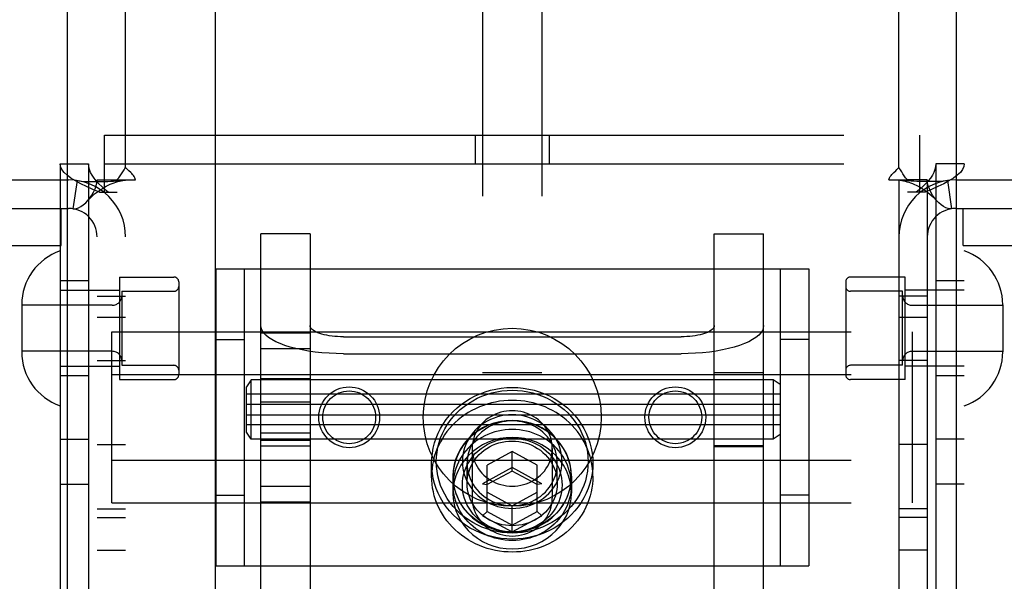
# Model space of a CAD drawing. Header units: inches. Extents: x 0 to 283, y 0 to 183.
# Tile 46 of 114: x 92.47 to 94.54, y 93.63 to 94.81. Entities that reach past the tile are written whole.
import ezdxf

# ---------------------------------------------------------------- set-up
doc = ezdxf.new("R2010")
doc.units = ezdxf.units.IN
doc.header["$LTSCALE"] = 15.583333
doc.header["$MEASUREMENT"] = 0
doc.linetypes.add('HIDDEN', pattern=[0.2, 0.1, -0.1])
for name, color, linetype in [('DEFAULT_2', 8, 'HIDDEN'), ('LEFTHAND_DOOR_ASSEMBLY', 7, 'CONTINUOUS'), ('RIGHTHAND_DOOR_ASSEMBLY', 7, 'CONTINUOUS'), ('SUBPANEL', 7, 'CONTINUOUS')]:
    doc.layers.add(name, color=color, linetype=linetype)

msp = doc.modelspace()

# ---------------------------------------------------------------- linework, layer by layer
at = {"layer": 'DEFAULT_2', "color": 8, "linetype": 'HIDDEN'}
for p, q in [((93.4445, 96.0009), (93.4445, 90.7509)), ((93.5695, 96.0009), (93.5695, 90.7509)), ((92.692, 94.5031), (92.692, 95.3519)), ((94.322, 94.5031), (94.322, 95.3519)), ((92.6475, 94.4509), (92.6475, 94.5709)), ((92.6475, 94.5709), (94.3665, 94.5709)), ((93.429, 94.5709), (93.429, 94.5109)), ((93.585, 94.5709), (93.585, 94.5109)), ((94.3665, 94.4509), (94.3665, 94.5709)), ((92.554, 94.5109), (92.554, 91.4429)), ((92.554, 94.5109), (92.614, 94.5109)), ((92.614, 94.5109), (92.614, 91.4429)), ((92.6475, 94.5109), (94.3665, 94.5109)), ((94.4, 94.5109), (94.4, 91.4429)), ((94.46, 94.5109), (94.4, 94.5109)), ((94.46, 91.4429), (94.46, 94.5109)), ((92.162, 94.4769), (92.572, 94.4769)), ((92.632, 91.4769), (92.632, 94.4769)), ((92.632, 94.4769), (92.6737, 94.4769)), ((92.6737, 94.4769), (92.7129, 94.4769)), ((92.692, 91.4769), (92.692, 94.4769)), ((94.3012, 94.4769), (94.3403, 94.4769)), ((94.322, 94.4769), (94.322, 91.4769)), ((94.382, 94.4769), (94.3403, 94.4769)), ((94.382, 94.4769), (94.382, 91.4769)), ((94.442, 94.4769), (94.852, 94.4769)), ((92.5898, 94.4756), (92.5809, 94.4163)), ((94.4242, 94.4756), (94.4331, 94.4163)), ((92.637, 94.4509), (92.674, 94.4509)), ((94.3771, 94.4509), (94.34, 94.4509)), ((92.162, 94.4169), (92.572, 94.4169)), ((92.5565, 94.3389), (92.5565, 94.4169)), ((94.442, 94.4169), (94.852, 94.4169)), ((94.4575, 94.3389), (94.4575, 94.4169)), ((92.977, 93.5831), (92.977, 94.3633)), ((93.081, 94.3633), (92.977, 94.3633)), ((93.081, 94.3633), (93.081, 93.5831)), ((93.933, 93.5831), (93.933, 94.3633)), ((93.933, 94.3633), (94.037, 94.3633)), ((94.037, 93.5831), (94.037, 94.3633)), ((92.0756, 94.3389), (92.5565, 94.3389)), ((94.4575, 94.3389), (94.9385, 94.3389)), ((92.679, 94.2724), (92.679, 94.0564)), ((92.679, 94.2724), (92.794, 94.2724)), ((92.882, 94.2894), (92.882, 93.6644)), ((92.882, 94.2894), (94.132, 94.2894)), ((92.942, 94.2894), (92.942, 93.6644)), ((94.072, 94.2894), (94.072, 93.6644)), ((94.132, 94.2894), (94.132, 93.6644)), ((94.335, 94.2724), (94.22, 94.2724)), ((94.335, 94.0564), (94.335, 94.2724)), ((92.614, 94.2644), (92.554, 94.2644)), ((92.804, 94.2624), (92.804, 94.0664)), ((94.21, 94.2624), (94.21, 94.0664)), ((94.46, 94.2644), (94.4, 94.2644)), ((92.554, 94.2444), (92.679, 94.2444)), ((92.632, 94.2324), (92.692, 94.2324)), ((92.684, 94.2424), (92.684, 94.0864)), ((92.684, 94.2424), (92.794, 94.2424)), ((94.33, 94.2424), (94.22, 94.2424)), ((94.382, 94.2324), (94.322, 94.2324)), ((94.33, 94.0864), (94.33, 94.2424)), ((94.46, 94.2444), (94.335, 94.2444)), ((92.473, 94.2139), (92.473, 94.1149)), ((92.664, 94.2129), (92.473, 94.2129)), ((94.35, 94.2129), (94.541, 94.2129)), ((94.541, 94.2139), (94.541, 94.1149)), ((92.632, 94.1879), (92.692, 94.1879)), ((94.322, 94.1879), (94.382, 94.1879)), ((92.663, 93.7965), (92.663, 94.1573)), ((92.663, 94.1573), (94.351, 94.1573)), ((92.977, 94.1546), (93.081, 94.1546)), ((93.151, 94.1464), (93.863, 94.1464)), ((93.933, 94.1569), (94.037, 94.1569)), ((94.351, 93.7965), (94.351, 94.1573)), ((92.882, 94.1409), (92.942, 94.1409)), ((94.132, 94.1409), (94.072, 94.1409)), ((92.664, 94.1159), (92.473, 94.1159)), ((92.977, 94.1218), (93.081, 94.1218)), ((93.151, 94.1109), (93.863, 94.1109)), ((94.35, 94.1159), (94.541, 94.1159)), ((92.554, 94.0844), (92.679, 94.0844)), ((92.632, 94.0964), (92.692, 94.0964)), ((92.684, 94.0864), (92.794, 94.0864)), ((94.33, 94.0864), (94.22, 94.0864)), ((94.382, 94.0964), (94.322, 94.0964)), ((94.46, 94.0844), (94.335, 94.0844)), ((92.614, 94.0644), (92.554, 94.0644)), ((92.663, 94.0671), (94.351, 94.0671)), ((93.5695, 94.0709), (93.4445, 94.0709)), ((93.933, 94.0713), (94.037, 94.0713)), ((94.46, 94.0644), (94.4, 94.0644)), ((92.679, 94.0564), (92.794, 94.0564)), ((92.957, 94.0558), (92.947, 94.0408)), ((92.957, 93.9308), (92.957, 94.0558)), ((94.057, 94.0558), (92.957, 94.0558)), ((93.081, 94.0583), (92.977, 94.0583)), ((94.057, 94.0558), (94.057, 93.9308)), ((94.072, 94.0458), (94.057, 94.0558)), ((94.335, 94.0564), (94.22, 94.0564)), ((92.947, 93.9458), (92.947, 94.0408)), ((94.072, 94.0258), (92.947, 94.0258)), ((92.947, 94.0043), (94.072, 94.0043)), ((92.977, 94.0098), (93.081, 94.0098)), ((92.947, 93.9823), (94.072, 93.9823)), ((94.072, 93.9608), (92.947, 93.9608)), ((92.957, 93.9308), (92.947, 93.9458)), ((92.977, 93.9441), (93.081, 93.9441)), ((94.072, 93.9408), (94.057, 93.9308)), ((92.554, 93.9309), (92.614, 93.9309)), ((92.632, 93.9199), (92.692, 93.9199)), ((94.057, 93.9308), (92.957, 93.9308)), ((93.081, 93.9283), (92.977, 93.9283)), ((92.977, 93.9169), (93.081, 93.9169)), ((93.5695, 93.9309), (93.4445, 93.9309)), ((94.037, 93.9169), (93.933, 93.9169)), ((94.382, 93.9199), (94.322, 93.9199)), ((94.46, 93.9309), (94.4, 93.9309)), ((93.4225, 93.9113), (93.4225, 93.8069)), ((93.507, 93.9047), (93.4545, 93.8762)), ((93.507, 93.8636), (93.507, 93.9047)), ((93.5595, 93.8762), (93.507, 93.9047)), ((93.5915, 93.9113), (93.5915, 93.8069)), ((93.933, 93.9153), (94.037, 93.9153)), ((92.663, 93.8867), (94.351, 93.8867)), ((93.337, 93.8528), (93.337, 93.8801)), ((93.412, 93.8377), (93.412, 93.8801)), ((93.4545, 93.7782), (93.4545, 93.8762)), ((93.5595, 93.7782), (93.5595, 93.8762)), ((93.602, 93.8377), (93.602, 93.8801)), ((93.677, 93.8528), (93.677, 93.8801)), ((93.507, 93.871), (93.4445, 93.8371)), ((93.507, 93.8636), (93.4545, 93.8351)), ((93.5695, 93.8371), (93.507, 93.871)), ((93.5595, 93.8351), (93.507, 93.8636)), ((92.554, 93.8359), (92.614, 93.8359)), ((93.382, 93.8528), (93.382, 93.8172)), ((93.3825, 93.8343), (93.3825, 93.8528)), ((93.4445, 93.8371), (93.4545, 93.8351)), ((93.5695, 93.8371), (93.5595, 93.8351)), ((93.6315, 93.8343), (93.6315, 93.8528)), ((93.632, 93.8528), (93.632, 93.8172)), ((94.46, 93.8359), (94.4, 93.8359)), ((92.882, 93.8129), (92.942, 93.8129)), ((92.977, 93.8321), (93.081, 93.8321)), ((93.4545, 93.8192), (93.507, 93.7907)), ((93.507, 93.7907), (93.5595, 93.8192)), ((94.132, 93.8129), (94.072, 93.8129)), ((92.663, 93.7965), (94.351, 93.7965)), ((92.977, 93.7992), (93.081, 93.7992)), ((93.933, 93.7969), (94.037, 93.7969)), ((92.632, 93.7839), (92.692, 93.7839)), ((93.4445, 93.7693), (93.4545, 93.7782)), ((93.4545, 93.7782), (93.507, 93.7497)), ((93.507, 93.7354), (93.507, 93.7907)), ((93.507, 93.7497), (93.5595, 93.7782)), ((93.5695, 93.7693), (93.5595, 93.7782)), ((94.382, 93.7839), (94.322, 93.7839)), ((92.632, 93.7659), (92.692, 93.7659)), ((93.4445, 93.7693), (93.507, 93.7354)), ((93.507, 93.7354), (93.5695, 93.7693)), ((94.382, 93.7659), (94.322, 93.7659)), ((92.632, 93.6969), (92.692, 93.6969)), ((94.382, 93.6969), (94.322, 93.6969)), ((92.882, 93.6644), (94.132, 93.6644))]:
    msp.add_line(p, q, dxfattribs=at)
for points in [[(92.637, 94.4509), (92.6229, 94.4569), (92.6097, 94.4629), (92.5975, 94.4689), (92.5865, 94.4749), (92.5769, 94.4809), (92.5689, 94.4869), (92.5624, 94.4929), (92.5578, 94.4989), (92.555, 94.5049), (92.554, 94.5109)], [(92.6555, 94.4509), (92.6485, 94.4569), (92.6419, 94.4629), (92.6358, 94.4689), (92.6303, 94.4749), (92.6255, 94.4809), (92.6214, 94.4869), (92.6182, 94.4929), (92.6159, 94.4989), (92.6145, 94.5049), (92.614, 94.5109)], [(92.686, 94.4938), (92.6874, 94.4961), (92.6889, 94.4985), (92.6905, 94.5008), (92.692, 94.5031)], [(92.6985, 94.4964), (92.6962, 94.4986), (92.694, 94.5008), (92.692, 94.5031)], [(94.3111, 94.4924), (94.3156, 94.4964), (94.3179, 94.4986), (94.32, 94.5008), (94.322, 94.5031)], [(94.3306, 94.4897), (94.3281, 94.4938), (94.3267, 94.4961), (94.3251, 94.4985), (94.3236, 94.5008), (94.322, 94.5031)], [(94.4, 94.5109), (94.3995, 94.5049), (94.3981, 94.4989), (94.3958, 94.4929), (94.3926, 94.4869), (94.3886, 94.4809), (94.3838, 94.4749), (94.3783, 94.4689), (94.3722, 94.4629), (94.3656, 94.4569), (94.3586, 94.4509)], [(94.46, 94.5109), (94.4591, 94.5049), (94.4562, 94.4989), (94.4516, 94.4929), (94.4452, 94.4869), (94.4371, 94.4809), (94.4275, 94.4749), (94.4165, 94.4689), (94.4043, 94.4629), (94.3911, 94.4569), (94.3771, 94.4509)], [(92.612, 94.433), (92.6125, 94.4336), (92.6169, 94.439), (92.621, 94.445), (92.6246, 94.4514), (92.6278, 94.4581), (92.6301, 94.4648), (92.6315, 94.4711), (92.632, 94.4769)], [(92.6737, 94.4769), (92.6759, 94.4793), (92.6778, 94.4816), (92.6794, 94.4837), (92.6809, 94.4858), (92.6822, 94.4878), (92.6835, 94.4897), (92.686, 94.4938)], [(92.6902, 94.4765), (92.6916, 94.4767), (92.692, 94.4769)], [(92.7129, 94.4769), (92.7123, 94.4793), (92.7114, 94.4816), (92.7101, 94.4841), (92.7085, 94.4864), (92.7068, 94.4885), (92.7049, 94.4904), (92.7029, 94.4924), (92.6985, 94.4964)], [(94.3012, 94.4769), (94.3017, 94.4793), (94.3026, 94.4816), (94.3039, 94.4841), (94.3055, 94.4864), (94.3072, 94.4885), (94.3091, 94.4904), (94.3111, 94.4924)], [(94.325, 94.4763), (94.3238, 94.4765), (94.3225, 94.4767), (94.322, 94.4769)], [(94.3403, 94.4769), (94.3381, 94.4793), (94.3363, 94.4816), (94.3346, 94.4837), (94.3331, 94.4858), (94.3318, 94.4878), (94.3306, 94.4897)], [(94.402, 94.433), (94.4015, 94.4336), (94.3971, 94.439), (94.3931, 94.445), (94.3894, 94.4514), (94.3863, 94.4581), (94.3839, 94.4648), (94.3825, 94.4711), (94.382, 94.4769)], [(92.5898, 94.4756), (92.5983, 94.4746), (92.6072, 94.4739), (92.6163, 94.4736), (92.625, 94.4734), (92.6333, 94.4734), (92.6409, 94.4735), (92.6479, 94.4737), (92.6544, 94.4739), (92.6606, 94.4742), (92.6663, 94.4745), (92.6718, 94.4748), (92.6768, 94.4751), (92.6813, 94.4755), (92.6851, 94.4758), (92.688, 94.4762), (92.6896, 94.4764)], [(92.612, 94.433), (92.6147, 94.436), (92.6187, 94.4401), (92.6227, 94.4438), (92.6267, 94.4473), (92.6308, 94.4506), (92.6348, 94.4536), (92.639, 94.4564), (92.6431, 94.4591), (92.6472, 94.4615), (92.6514, 94.4638), (92.6556, 94.4658), (92.6597, 94.4677), (92.6638, 94.4694), (92.6678, 94.4709), (92.6717, 94.4722), (92.6755, 94.4733), (92.6792, 94.4743), (92.6827, 94.4751), (92.6861, 94.4758), (92.6891, 94.4763), (92.6902, 94.4765)], [(94.4242, 94.4756), (94.4157, 94.4746), (94.4068, 94.4739), (94.3978, 94.4736), (94.389, 94.4734), (94.3808, 94.4734), (94.3731, 94.4735), (94.3661, 94.4737), (94.3596, 94.4739), (94.3535, 94.4742), (94.3477, 94.4745), (94.3423, 94.4748), (94.3372, 94.4751), (94.3328, 94.4755), (94.329, 94.4758), (94.326, 94.4762), (94.3244, 94.4764)], [(94.325, 94.4763), (94.3281, 94.4758), (94.3315, 94.4751), (94.3351, 94.4743), (94.3388, 94.4732), (94.3427, 94.4721), (94.3466, 94.4707), (94.3506, 94.4692), (94.3547, 94.4675), (94.3588, 94.4657), (94.3629, 94.4636), (94.3671, 94.4614), (94.3712, 94.4589), (94.3753, 94.4563), (94.3794, 94.4535), (94.3834, 94.4505), (94.3874, 94.4472), (94.3914, 94.4437), (94.3954, 94.44), (94.3994, 94.4359), (94.402, 94.433)], [(92.5809, 94.4163), (92.5844, 94.4161), (92.5884, 94.4167), (92.593, 94.4182), (92.5979, 94.4208), (92.6029, 94.4243), (92.6079, 94.4287), (92.612, 94.433)], [(94.4331, 94.4163), (94.4296, 94.4161), (94.4256, 94.4167), (94.421, 94.4183), (94.4161, 94.4208), (94.4111, 94.4244), (94.4062, 94.4287), (94.402, 94.433)], [(93.151, 94.1109), (93.1358, 94.1111), (93.1208, 94.1118), (93.106, 94.1129), (93.0915, 94.1144), (93.0775, 94.1164), (93.064, 94.1188), (93.0512, 94.1216), (93.0392, 94.1248), (93.028, 94.1283), (93.0177, 94.1321), (93.0085, 94.1362), (93.0003, 94.1406), (92.9933, 94.1452), (92.9875, 94.15), (92.983, 94.155), (92.9797, 94.16), (92.9777, 94.1652), (92.977, 94.1704)], [(93.151, 94.1464), (93.1449, 94.1465), (93.1389, 94.1468), (93.1329, 94.1472), (93.1271, 94.1479), (93.1214, 94.1487), (93.116, 94.1496), (93.1109, 94.1508), (93.106, 94.152), (93.1015, 94.1534), (93.0974, 94.155), (93.0937, 94.1566), (93.0904, 94.1584), (93.0876, 94.1603), (93.0852, 94.1622), (93.0834, 94.1642), (93.0821, 94.1662), (93.0813, 94.1683), (93.081, 94.1704)], [(93.933, 94.1704), (93.9327, 94.1683), (93.932, 94.1662), (93.9306, 94.1642), (93.9288, 94.1622), (93.9265, 94.1603), (93.9236, 94.1584), (93.9204, 94.1566), (93.9166, 94.155), (93.9125, 94.1534), (93.908, 94.152), (93.9032, 94.1508), (93.898, 94.1496), (93.8926, 94.1487), (93.887, 94.1479), (93.8811, 94.1472), (93.8752, 94.1468), (93.8691, 94.1465), (93.863, 94.1464)], [(94.037, 94.1704), (94.0363, 94.1652), (94.0344, 94.16), (94.0311, 94.155), (94.0265, 94.15), (94.0207, 94.1452), (94.0137, 94.1406), (94.0055, 94.1362), (93.9963, 94.1321), (93.9861, 94.1283), (93.9749, 94.1248), (93.9628, 94.1216), (93.95, 94.1188), (93.9366, 94.1164), (93.9225, 94.1144), (93.9081, 94.1129), (93.8932, 94.1118), (93.8782, 94.1111), (93.863, 94.1109)], [(93.337, 93.8801), (93.3374, 93.8908), (93.3386, 93.9016), (93.3405, 93.9122), (93.3432, 93.9228), (93.3467, 93.9332), (93.3509, 93.9434), (93.3559, 93.9533), (93.3616, 93.9628), (93.3679, 93.972), (93.3749, 93.9807), (93.3826, 93.989), (93.3908, 93.9967), (93.3995, 94.0039), (93.4088, 94.0105), (93.4185, 94.0165), (93.4286, 94.0219), (93.4391, 94.0266), (93.45, 94.0306), (93.461, 94.0339), (93.4724, 94.0365), (93.4838, 94.0384), (93.4954, 94.0395), (93.507, 94.0399), (93.5186, 94.0395), (93.5302, 94.0384), (93.5417, 94.0365), (93.553, 94.0339), (93.5641, 94.0306), (93.5749, 94.0266), (93.5854, 94.0219), (93.5955, 94.0165), (93.6052, 94.0105), (93.6145, 94.0039), (93.6233, 93.9967), (93.6315, 93.989), (93.6391, 93.9807), (93.6461, 93.972), (93.6525, 93.9628), (93.6582, 93.9533), (93.6631, 93.9434), (93.6674, 93.9332), (93.6708, 93.9228), (93.6736, 93.9122), (93.6755, 93.9016), (93.6766, 93.8908), (93.677, 93.8801)], [(93.347, 93.8836), (93.3474, 93.8937), (93.3485, 93.9037), (93.3503, 93.9138), (93.3528, 93.9237), (93.3561, 93.9335), (93.3601, 93.9431), (93.3648, 93.9524), (93.3701, 93.9614), (93.3761, 93.97), (93.3827, 93.9782), (93.3899, 93.986), (93.3976, 93.9933), (93.4059, 94), (93.4146, 94.0063), (93.4237, 94.0119), (93.4333, 94.017), (93.4431, 94.0214), (93.4533, 94.0252), (93.4638, 94.0283), (93.4744, 94.0307), (93.4852, 94.0325), (93.4961, 94.0336), (93.507, 94.0339), (93.518, 94.0336), (93.5289, 94.0325), (93.5396, 94.0307), (93.5503, 94.0283), (93.5607, 94.0252), (93.5709, 94.0214), (93.5808, 94.017), (93.5903, 94.0119), (93.5995, 94.0063), (93.6082, 94), (93.6164, 93.9933), (93.6241, 93.986), (93.6313, 93.9782), (93.6379, 93.97), (93.6439, 93.9614), (93.6493, 93.9524), (93.6539, 93.9431), (93.6579, 93.9335), (93.6612, 93.9237), (93.6638, 93.9138), (93.6656, 93.9037), (93.6667, 93.8937), (93.667, 93.8836)], [(93.677, 93.8528), (93.6768, 93.8611), (93.6761, 93.8695), (93.6749, 93.8778), (93.6733, 93.886), (93.6712, 93.8941), (93.6687, 93.9021), (93.6657, 93.91), (93.6623, 93.9177), (93.6585, 93.9253), (93.6542, 93.9326), (93.6496, 93.9398), (93.6446, 93.9467), (93.6391, 93.9533), (93.6334, 93.9597), (93.6272, 93.9657), (93.6208, 93.9715), (93.614, 93.9769), (93.6069, 93.982), (93.5996, 93.9867), (93.592, 93.9911), (93.5842, 93.9951), (93.5762, 93.9987), (93.5679, 94.0019), (93.5596, 94.0047), (93.551, 94.0071), (93.5424, 94.009), (93.5336, 94.0106), (93.5248, 94.0116), (93.5159, 94.0123), (93.507, 94.0125), (93.4981, 94.0123), (93.4892, 94.0116), (93.4804, 94.0106), (93.4717, 94.009), (93.463, 94.0071), (93.4545, 94.0047), (93.4461, 94.0019), (93.4379, 93.9987), (93.4298, 93.9951), (93.422, 93.9911), (93.4144, 93.9867), (93.4071, 93.982), (93.4, 93.9769), (93.3933, 93.9715), (93.3868, 93.9657), (93.3807, 93.9597), (93.3749, 93.9533), (93.3695, 93.9467), (93.3644, 93.9398), (93.3598, 93.9326), (93.3555, 93.9253), (93.3517, 93.9177), (93.3483, 93.91), (93.3453, 93.9021), (93.3428, 93.8941), (93.3407, 93.886), (93.3391, 93.8778), (93.3379, 93.8695), (93.3373, 93.8611), (93.337, 93.8528)], [(93.612, 93.8836), (93.6117, 93.8908), (93.6109, 93.8979), (93.6095, 93.9051), (93.6075, 93.9123), (93.6049, 93.9193), (93.6018, 93.9261), (93.5981, 93.9327), (93.5939, 93.939), (93.5892, 93.945), (93.5841, 93.9506), (93.5785, 93.9558), (93.5726, 93.9606), (93.5663, 93.965), (93.5596, 93.9689), (93.5527, 93.9724), (93.5455, 93.9754), (93.538, 93.9778), (93.5304, 93.9797), (93.5227, 93.9811), (93.5149, 93.9819), (93.507, 93.9822), (93.4992, 93.9819), (93.4913, 93.9811), (93.4836, 93.9797), (93.476, 93.9778), (93.4686, 93.9754), (93.4614, 93.9724), (93.4544, 93.9689), (93.4477, 93.965), (93.4414, 93.9606), (93.4355, 93.9558), (93.4299, 93.9506), (93.4248, 93.9449), (93.4202, 93.939), (93.416, 93.9327), (93.4123, 93.9261), (93.4091, 93.9193), (93.4066, 93.9123), (93.4046, 93.9051), (93.4031, 93.8979), (93.4023, 93.8908), (93.402, 93.8836)], [(93.507, 93.9907), (93.501, 93.9905), (93.495, 93.9899), (93.4891, 93.9888), (93.4832, 93.9874), (93.4775, 93.9857), (93.4719, 93.9835), (93.4665, 93.981), (93.4613, 93.9781), (93.4564, 93.9748), (93.4517, 93.9713), (93.4473, 93.9674), (93.4432, 93.9633), (93.4394, 93.9588), (93.4359, 93.9542), (93.4329, 93.9493), (93.4302, 93.9442), (93.4278, 93.939), (93.4259, 93.9336), (93.4244, 93.9281), (93.4234, 93.9226), (93.4227, 93.9169), (93.4225, 93.9113)], [(93.5915, 93.9113), (93.5913, 93.9169), (93.5907, 93.9226), (93.5896, 93.9281), (93.5881, 93.9336), (93.5862, 93.939), (93.5839, 93.9442), (93.5812, 93.9493), (93.5781, 93.9542), (93.5747, 93.9588), (93.5709, 93.9633), (93.5668, 93.9674), (93.5624, 93.9713), (93.5577, 93.9748), (93.5527, 93.9781), (93.5475, 93.981), (93.5421, 93.9835), (93.5365, 93.9857), (93.5308, 93.9874), (93.525, 93.9888), (93.519, 93.9899), (93.513, 93.9905), (93.507, 93.9907)], [(93.632, 93.8528), (93.6313, 93.8651), (93.6293, 93.8772), (93.6259, 93.8891), (93.6212, 93.9005), (93.6153, 93.9115), (93.6081, 93.9218), (93.5999, 93.9314), (93.5907, 93.9401), (93.5805, 93.9478), (93.5695, 93.9545), (93.5579, 93.9601), (93.5456, 93.9645), (93.533, 93.9677), (93.5201, 93.9696), (93.507, 93.9702), (93.494, 93.9696), (93.481, 93.9677), (93.4684, 93.9645), (93.4562, 93.9601), (93.4445, 93.9545), (93.4335, 93.9478), (93.4234, 93.9401), (93.4141, 93.9314), (93.4059, 93.9218), (93.3988, 93.9115), (93.3928, 93.9005), (93.3881, 93.8891), (93.3847, 93.8772), (93.3827, 93.8651), (93.382, 93.8528)], [(93.6315, 93.8528), (93.6313, 93.8598), (93.6306, 93.8669), (93.6295, 93.8739), (93.6279, 93.8808), (93.6259, 93.8876), (93.6234, 93.8943), (93.6205, 93.9008), (93.6173, 93.9071), (93.6136, 93.9133), (93.6095, 93.9192), (93.605, 93.9249), (93.6002, 93.9304), (93.5951, 93.9355), (93.5896, 93.9403), (93.5838, 93.9449), (93.5777, 93.9491), (93.5714, 93.9529), (93.5649, 93.9564), (93.5581, 93.9595), (93.5512, 93.9622), (93.5441, 93.9645), (93.5368, 93.9664), (93.5295, 93.9678), (93.522, 93.9689), (93.5145, 93.9696), (93.507, 93.9698), (93.4995, 93.9696), (93.492, 93.9689), (93.4846, 93.9678), (93.4772, 93.9664), (93.47, 93.9645), (93.4629, 93.9622), (93.4559, 93.9595), (93.4492, 93.9564), (93.4426, 93.9529), (93.4363, 93.9491), (93.4302, 93.9449), (93.4245, 93.9403), (93.419, 93.9355), (93.4138, 93.9304), (93.409, 93.9249), (93.4046, 93.9192), (93.4005, 93.9133), (93.3968, 93.9071), (93.3935, 93.9008), (93.3906, 93.8943), (93.3882, 93.8876), (93.3861, 93.8808), (93.3846, 93.8739), (93.3834, 93.8669), (93.3827, 93.8598), (93.3825, 93.8528)], [(93.602, 93.8801), (93.6018, 93.8866), (93.601, 93.8932), (93.5997, 93.8997), (93.5979, 93.9061), (93.5956, 93.9125), (93.5927, 93.9186), (93.5894, 93.9246), (93.5856, 93.9303), (93.5814, 93.9357), (93.5767, 93.9408), (93.5717, 93.9455), (93.5664, 93.9499), (93.5606, 93.9538), (93.5546, 93.9574), (93.5483, 93.9605), (93.5418, 93.9632), (93.5351, 93.9654), (93.5282, 93.9672), (93.5212, 93.9684), (93.5141, 93.9692), (93.507, 93.9694), (93.4999, 93.9692), (93.4928, 93.9684), (93.4858, 93.9672), (93.479, 93.9654), (93.4722, 93.9632), (93.4657, 93.9605), (93.4594, 93.9574), (93.4534, 93.9538), (93.4477, 93.9498), (93.4423, 93.9455), (93.4373, 93.9408), (93.4327, 93.9357), (93.4284, 93.9303), (93.4246, 93.9246), (93.4213, 93.9186), (93.4185, 93.9125), (93.4161, 93.9061), (93.4143, 93.8997), (93.413, 93.8932), (93.4123, 93.8866), (93.412, 93.8801)], [(93.6315, 93.8343), (93.6313, 93.8414), (93.6306, 93.8484), (93.6295, 93.8554), (93.6279, 93.8623), (93.6259, 93.8691), (93.6234, 93.8758), (93.6205, 93.8823), (93.6173, 93.8887), (93.6136, 93.8948), (93.6095, 93.9008), (93.605, 93.9065), (93.6002, 93.9119), (93.5951, 93.917), (93.5896, 93.9219), (93.5838, 93.9264), (93.5777, 93.9306), (93.5714, 93.9344), (93.5649, 93.9379), (93.5581, 93.941), (93.5512, 93.9437), (93.5441, 93.946), (93.5368, 93.9479), (93.5295, 93.9494), (93.522, 93.9504), (93.5145, 93.9511), (93.507, 93.9513), (93.4995, 93.9511), (93.492, 93.9504), (93.4846, 93.9494), (93.4772, 93.9479), (93.47, 93.946), (93.4629, 93.9437), (93.4559, 93.941), (93.4492, 93.9379), (93.4426, 93.9344), (93.4363, 93.9306), (93.4302, 93.9264), (93.4245, 93.9219), (93.419, 93.917), (93.4138, 93.9119), (93.409, 93.9065), (93.4046, 93.9008), (93.4005, 93.8948), (93.3968, 93.8887), (93.3935, 93.8823), (93.3906, 93.8758), (93.3882, 93.8691), (93.3861, 93.8623), (93.3846, 93.8554), (93.3834, 93.8484), (93.3827, 93.8414), (93.3825, 93.8343)], [(93.632, 93.8172), (93.6313, 93.8295), (93.6293, 93.8416), (93.6259, 93.8535), (93.6212, 93.865), (93.6153, 93.8759), (93.6081, 93.8862), (93.5999, 93.8958), (93.5907, 93.9045), (93.5805, 93.9122), (93.5695, 93.9189), (93.5579, 93.9245), (93.5456, 93.9289), (93.533, 93.9321), (93.5201, 93.934), (93.507, 93.9347), (93.494, 93.934), (93.481, 93.9321), (93.4684, 93.9289), (93.4562, 93.9245), (93.4445, 93.9189), (93.4335, 93.9122), (93.4234, 93.9045), (93.4141, 93.8958), (93.4059, 93.8862), (93.3988, 93.8759), (93.3928, 93.865), (93.3881, 93.8535), (93.3847, 93.8416), (93.3827, 93.8295), (93.382, 93.8172)], [(93.402, 93.8343), (93.4023, 93.8415), (93.4031, 93.8487), (93.4046, 93.8559), (93.4066, 93.863), (93.4091, 93.87), (93.4123, 93.8768), (93.416, 93.8834), (93.4202, 93.8897), (93.4248, 93.8957), (93.4299, 93.9013), (93.4355, 93.9065), (93.4414, 93.9114), (93.4477, 93.9157), (93.4544, 93.9197), (93.4614, 93.9232), (93.4686, 93.9261), (93.476, 93.9286), (93.4836, 93.9305), (93.4913, 93.9319), (93.4992, 93.9327), (93.507, 93.933), (93.5149, 93.9327), (93.5227, 93.9319), (93.5304, 93.9305), (93.538, 93.9286), (93.5455, 93.9261), (93.5527, 93.9232), (93.5596, 93.9197), (93.5663, 93.9158), (93.5726, 93.9114), (93.5785, 93.9065), (93.5841, 93.9013), (93.5892, 93.8957), (93.5939, 93.8897), (93.5981, 93.8834), (93.6018, 93.8769), (93.6049, 93.87), (93.6075, 93.863), (93.6095, 93.8559), (93.6109, 93.8487), (93.6117, 93.8415), (93.612, 93.8343)], [(93.412, 93.8377), (93.4123, 93.8442), (93.413, 93.8507), (93.4143, 93.8573), (93.4161, 93.8637), (93.4185, 93.87), (93.4213, 93.8762), (93.4246, 93.8822), (93.4284, 93.8879), (93.4327, 93.8933), (93.4373, 93.8983), (93.4423, 93.9031), (93.4477, 93.9074), (93.4534, 93.9114), (93.4594, 93.915), (93.4657, 93.9181), (93.4722, 93.9208), (93.479, 93.923), (93.4858, 93.9247), (93.4928, 93.926), (93.4999, 93.9267), (93.507, 93.927), (93.5141, 93.9267), (93.5212, 93.926), (93.5282, 93.9247), (93.5351, 93.923), (93.5418, 93.9208), (93.5483, 93.9181), (93.5546, 93.915), (93.5606, 93.9114), (93.5664, 93.9074), (93.5717, 93.9031), (93.5767, 93.8984), (93.5814, 93.8933), (93.5856, 93.8879), (93.5894, 93.8822), (93.5927, 93.8762), (93.5956, 93.8701), (93.5979, 93.8637), (93.5997, 93.8573), (93.601, 93.8507), (93.6018, 93.8442), (93.602, 93.8377)], [(93.4225, 93.9113), (93.4227, 93.9056), (93.4234, 93.9), (93.4244, 93.8944), (93.4259, 93.8889), (93.4278, 93.8835), (93.4302, 93.8783), (93.4329, 93.8732), (93.4359, 93.8683), (93.4394, 93.8637), (93.4432, 93.8593), (93.4473, 93.8551), (93.4517, 93.8512), (93.4564, 93.8477), (93.4613, 93.8445), (93.4665, 93.8416), (93.4719, 93.839), (93.4775, 93.8369), (93.4832, 93.8351), (93.4891, 93.8337), (93.495, 93.8327), (93.501, 93.8321), (93.507, 93.8319)], [(93.507, 93.8319), (93.513, 93.8321), (93.519, 93.8327), (93.525, 93.8337), (93.5308, 93.8351), (93.5365, 93.8369), (93.5421, 93.839), (93.5475, 93.8416), (93.5527, 93.8445), (93.5577, 93.8477), (93.5624, 93.8512), (93.5668, 93.8551), (93.5709, 93.8593), (93.5747, 93.8637), (93.5781, 93.8683), (93.5812, 93.8732), (93.5839, 93.8783), (93.5862, 93.8835), (93.5881, 93.8889), (93.5896, 93.8944), (93.5907, 93.9), (93.5913, 93.9056), (93.5915, 93.9113)], [(93.677, 93.8801), (93.6766, 93.8694), (93.6755, 93.8587), (93.6736, 93.848), (93.6708, 93.8375), (93.6674, 93.8271), (93.6631, 93.8169), (93.6582, 93.807), (93.6525, 93.7975), (93.6461, 93.7883), (93.6391, 93.7796), (93.6315, 93.7713), (93.6233, 93.7636), (93.6145, 93.7564), (93.6052, 93.7498), (93.5955, 93.7437), (93.5854, 93.7384), (93.5749, 93.7337), (93.5641, 93.7297), (93.553, 93.7263), (93.5417, 93.7237), (93.5302, 93.7219), (93.5186, 93.7208), (93.507, 93.7204), (93.4954, 93.7208), (93.4838, 93.7219), (93.4724, 93.7237), (93.4611, 93.7263), (93.45, 93.7296), (93.4392, 93.7337), (93.4286, 93.7384), (93.4185, 93.7437), (93.4088, 93.7498), (93.3995, 93.7564), (93.3908, 93.7636), (93.3826, 93.7713), (93.3749, 93.7796), (93.3679, 93.7883), (93.3616, 93.7974), (93.3559, 93.807), (93.3509, 93.8169), (93.3467, 93.8271), (93.3432, 93.8375), (93.3405, 93.848), (93.3386, 93.8587), (93.3374, 93.8694), (93.337, 93.8801)], [(93.667, 93.8836), (93.6667, 93.8735), (93.6656, 93.8634), (93.6638, 93.8534), (93.6612, 93.8434), (93.6579, 93.8336), (93.6539, 93.824), (93.6493, 93.8147), (93.6439, 93.8057), (93.6379, 93.7971), (93.6313, 93.7889), (93.6241, 93.7811), (93.6164, 93.7738), (93.6082, 93.7671), (93.5995, 93.7608), (93.5903, 93.7552), (93.5808, 93.7501), (93.5709, 93.7457), (93.5607, 93.7419), (93.5503, 93.7388), (93.5396, 93.7364), (93.5289, 93.7346), (93.518, 93.7336), (93.507, 93.7332), (93.4961, 93.7336), (93.4852, 93.7346), (93.4744, 93.7364), (93.4638, 93.7388), (93.4533, 93.7419), (93.4431, 93.7457), (93.4333, 93.7501), (93.4237, 93.7552), (93.4146, 93.7608), (93.4059, 93.7671), (93.3976, 93.7738), (93.3899, 93.7811), (93.3827, 93.7889), (93.3761, 93.7971), (93.3701, 93.8057), (93.3648, 93.8147), (93.3601, 93.824), (93.3561, 93.8336), (93.3528, 93.8434), (93.3503, 93.8533), (93.3485, 93.8634), (93.3474, 93.8735), (93.347, 93.8836)], [(93.402, 93.8836), (93.4023, 93.8764), (93.4031, 93.8692), (93.4046, 93.862), (93.4066, 93.8548), (93.4091, 93.8478), (93.4123, 93.841), (93.416, 93.8344), (93.4202, 93.8281), (93.4248, 93.8222), (93.43, 93.8165), (93.4355, 93.8113), (93.4414, 93.8065), (93.4478, 93.8021), (93.4544, 93.7982), (93.4614, 93.7947), (93.4686, 93.7917), (93.476, 93.7893), (93.4836, 93.7874), (93.4913, 93.786), (93.4992, 93.7852), (93.507, 93.7849), (93.5149, 93.7852), (93.5227, 93.786), (93.5304, 93.7874), (93.538, 93.7893), (93.5455, 93.7917), (93.5527, 93.7947), (93.5596, 93.7982), (93.5663, 93.8021), (93.5726, 93.8065), (93.5785, 93.8113), (93.5841, 93.8165), (93.5892, 93.8222), (93.5939, 93.8281), (93.5981, 93.8344), (93.6018, 93.841), (93.6049, 93.8478), (93.6075, 93.8548), (93.6095, 93.862), (93.6109, 93.8692), (93.6117, 93.8764), (93.612, 93.8836)], [(93.412, 93.8801), (93.4123, 93.8736), (93.413, 93.8671), (93.4143, 93.8606), (93.4161, 93.8541), (93.4185, 93.8478), (93.4213, 93.8416), (93.4246, 93.8357), (93.4284, 93.83), (93.4327, 93.8246), (93.4373, 93.8195), (93.4423, 93.8148), (93.4477, 93.8104), (93.4534, 93.8064), (93.4594, 93.8029), (93.4657, 93.7997), (93.4722, 93.7971), (93.479, 93.7948), (93.4858, 93.7931), (93.4928, 93.7919), (93.4999, 93.7911), (93.507, 93.7909), (93.5141, 93.7911), (93.5212, 93.7919), (93.5282, 93.7931), (93.5351, 93.7948), (93.5418, 93.7971), (93.5483, 93.7997), (93.5546, 93.8029), (93.5606, 93.8064), (93.5664, 93.8104), (93.5717, 93.8148), (93.5768, 93.8195), (93.5814, 93.8246), (93.5856, 93.83), (93.5894, 93.8357), (93.5927, 93.8416), (93.5956, 93.8478), (93.5979, 93.8542), (93.5997, 93.8606), (93.601, 93.8671), (93.6018, 93.8736), (93.602, 93.8801)], [(93.677, 93.8528), (93.6768, 93.8444), (93.6761, 93.8361), (93.6749, 93.8278), (93.6733, 93.8196), (93.6712, 93.8114), (93.6687, 93.8034), (93.6657, 93.7955), (93.6623, 93.7878), (93.6585, 93.7802), (93.6542, 93.7729), (93.6496, 93.7658), (93.6446, 93.7589), (93.6391, 93.7522), (93.6334, 93.7459), (93.6272, 93.7398), (93.6208, 93.7341), (93.614, 93.7286), (93.6069, 93.7235), (93.5996, 93.7188), (93.592, 93.7144), (93.5842, 93.7104), (93.5762, 93.7068), (93.5679, 93.7036), (93.5596, 93.7008), (93.551, 93.6985), (93.5424, 93.6965), (93.5336, 93.695), (93.5248, 93.6939), (93.5159, 93.6932), (93.507, 93.693), (93.4981, 93.6932), (93.4892, 93.6939), (93.4804, 93.695), (93.4717, 93.6965), (93.463, 93.6985), (93.4545, 93.7008), (93.4461, 93.7036), (93.4379, 93.7068), (93.4298, 93.7104), (93.422, 93.7144), (93.4144, 93.7188), (93.4071, 93.7235), (93.4, 93.7286), (93.3933, 93.7341), (93.3868, 93.7398), (93.3807, 93.7459), (93.3749, 93.7522), (93.3695, 93.7589), (93.3644, 93.7658), (93.3598, 93.7729), (93.3555, 93.7802), (93.3517, 93.7878), (93.3483, 93.7955), (93.3453, 93.8034), (93.3428, 93.8114), (93.3407, 93.8196), (93.3391, 93.8278), (93.3379, 93.8361), (93.3373, 93.8444), (93.337, 93.8528)], [(93.382, 93.8528), (93.3827, 93.8404), (93.3847, 93.8284), (93.3881, 93.8165), (93.3928, 93.805), (93.3988, 93.794), (93.4059, 93.7837), (93.4141, 93.7742), (93.4234, 93.7655), (93.4335, 93.7577), (93.4445, 93.751), (93.4562, 93.7455), (93.4684, 93.7411), (93.481, 93.7379), (93.494, 93.736), (93.507, 93.7353), (93.5201, 93.736), (93.533, 93.7379), (93.5456, 93.7411), (93.5579, 93.7455), (93.5695, 93.751), (93.5805, 93.7577), (93.5907, 93.7655), (93.5999, 93.7742), (93.6081, 93.7837), (93.6153, 93.794), (93.6212, 93.805), (93.6259, 93.8165), (93.6293, 93.8284), (93.6313, 93.8404), (93.632, 93.8528)], [(93.6315, 93.8528), (93.6313, 93.8457), (93.6306, 93.8387), (93.6295, 93.8317), (93.6279, 93.8248), (93.6259, 93.818), (93.6234, 93.8113), (93.6205, 93.8048), (93.6173, 93.7984), (93.6136, 93.7922), (93.6095, 93.7863), (93.605, 93.7806), (93.6002, 93.7752), (93.5951, 93.77), (93.5896, 93.7652), (93.5838, 93.7607), (93.5777, 93.7565), (93.5714, 93.7527), (93.5649, 93.7492), (93.5581, 93.7461), (93.5512, 93.7434), (93.5441, 93.7411), (93.5368, 93.7392), (93.5295, 93.7377), (93.522, 93.7366), (93.5145, 93.736), (93.507, 93.7358), (93.4995, 93.736), (93.492, 93.7366), (93.4846, 93.7377), (93.4772, 93.7392), (93.47, 93.7411), (93.4629, 93.7434), (93.4559, 93.7461), (93.4492, 93.7492), (93.4426, 93.7527), (93.4363, 93.7565), (93.4302, 93.7607), (93.4245, 93.7652), (93.419, 93.77), (93.4138, 93.7752), (93.409, 93.7806), (93.4046, 93.7863), (93.4005, 93.7922), (93.3968, 93.7984), (93.3935, 93.8048), (93.3906, 93.8113), (93.3882, 93.818), (93.3861, 93.8248), (93.3846, 93.8317), (93.3834, 93.8387), (93.3827, 93.8457), (93.3825, 93.8528)], [(93.6315, 93.8343), (93.6313, 93.8272), (93.6306, 93.8202), (93.6295, 93.8132), (93.6279, 93.8063), (93.6259, 93.7995), (93.6234, 93.7928), (93.6205, 93.7863), (93.6173, 93.7799), (93.6136, 93.7738), (93.6095, 93.7678), (93.605, 93.7622), (93.6002, 93.7567), (93.5951, 93.7516), (93.5896, 93.7467), (93.5838, 93.7422), (93.5777, 93.738), (93.5714, 93.7342), (93.5649, 93.7307), (93.5581, 93.7276), (93.5512, 93.7249), (93.5441, 93.7226), (93.5368, 93.7207), (93.5295, 93.7192), (93.522, 93.7182), (93.5145, 93.7175), (93.507, 93.7173), (93.4995, 93.7175), (93.492, 93.7182), (93.4846, 93.7192), (93.4772, 93.7207), (93.47, 93.7226), (93.4629, 93.7249), (93.4559, 93.7276), (93.4492, 93.7307), (93.4426, 93.7342), (93.4363, 93.738), (93.4302, 93.7422), (93.4245, 93.7467), (93.419, 93.7516), (93.4138, 93.7567), (93.409, 93.7622), (93.4046, 93.7678), (93.4005, 93.7738), (93.3968, 93.7799), (93.3935, 93.7863), (93.3906, 93.7928), (93.3882, 93.7995), (93.3861, 93.8063), (93.3846, 93.8132), (93.3834, 93.8202), (93.3827, 93.8272), (93.3825, 93.8343)], [(93.612, 93.8343), (93.6117, 93.8271), (93.6109, 93.8199), (93.6095, 93.8127), (93.6075, 93.8056), (93.6049, 93.7986), (93.6018, 93.7918), (93.5981, 93.7852), (93.5939, 93.7789), (93.5892, 93.7729), (93.5841, 93.7673), (93.5785, 93.7621), (93.5726, 93.7573), (93.5663, 93.7529), (93.5596, 93.7489), (93.5527, 93.7455), (93.5455, 93.7425), (93.538, 93.74), (93.5304, 93.7381), (93.5227, 93.7367), (93.5149, 93.7359), (93.507, 93.7356), (93.4992, 93.7359), (93.4913, 93.7367), (93.4836, 93.7381), (93.476, 93.74), (93.4686, 93.7425), (93.4614, 93.7455), (93.4544, 93.7489), (93.4478, 93.7529), (93.4414, 93.7572), (93.4355, 93.7621), (93.43, 93.7673), (93.4248, 93.7729), (93.4202, 93.7789), (93.416, 93.7852), (93.4123, 93.7918), (93.4091, 93.7986), (93.4066, 93.8056), (93.4046, 93.8127), (93.4031, 93.8199), (93.4023, 93.8271), (93.402, 93.8343)], [(93.602, 93.8377), (93.6018, 93.8312), (93.601, 93.8247), (93.5997, 93.8182), (93.5979, 93.8117), (93.5956, 93.8054), (93.5927, 93.7992), (93.5894, 93.7933), (93.5856, 93.7876), (93.5814, 93.7822), (93.5768, 93.7771), (93.5717, 93.7724), (93.5664, 93.768), (93.5606, 93.764), (93.5546, 93.7605), (93.5483, 93.7573), (93.5418, 93.7547), (93.5351, 93.7524), (93.5282, 93.7507), (93.5212, 93.7495), (93.5141, 93.7487), (93.507, 93.7485), (93.4999, 93.7487), (93.4928, 93.7495), (93.4858, 93.7507), (93.479, 93.7524), (93.4722, 93.7546), (93.4657, 93.7573), (93.4594, 93.7605), (93.4534, 93.764), (93.4477, 93.768), (93.4423, 93.7724), (93.4373, 93.7771), (93.4327, 93.7822), (93.4284, 93.7876), (93.4246, 93.7933), (93.4213, 93.7992), (93.4185, 93.8054), (93.4161, 93.8117), (93.4143, 93.8182), (93.413, 93.8247), (93.4123, 93.8312), (93.412, 93.8377)], [(93.382, 93.8172), (93.3827, 93.8049), (93.3847, 93.7928), (93.3881, 93.7809), (93.3928, 93.7694), (93.3988, 93.7585), (93.4059, 93.7482), (93.4141, 93.7386), (93.4234, 93.7299), (93.4335, 93.7222), (93.4445, 93.7155), (93.4562, 93.7099), (93.4684, 93.7055), (93.481, 93.7023), (93.494, 93.7004), (93.507, 93.6997), (93.5201, 93.7004), (93.533, 93.7023), (93.5456, 93.7055), (93.5579, 93.7099), (93.5695, 93.7155), (93.5805, 93.7222), (93.5907, 93.7299), (93.5999, 93.7386), (93.6081, 93.7482), (93.6153, 93.7585), (93.6212, 93.7694), (93.6259, 93.7809), (93.6293, 93.7928), (93.6313, 93.8049), (93.632, 93.8172)], [(93.4225, 93.8069), (93.4228, 93.8007), (93.4235, 93.7945), (93.4248, 93.7883), (93.4266, 93.7823), (93.4289, 93.7764), (93.4317, 93.7707), (93.4349, 93.7653), (93.4386, 93.76), (93.4427, 93.7551), (93.4472, 93.7505), (93.452, 93.7462), (93.4572, 93.7423), (93.4628, 93.7388), (93.4686, 93.7357), (93.4746, 93.7331), (93.4808, 93.7309), (93.4872, 93.7292), (93.4938, 93.7279), (93.5004, 93.7272), (93.507, 93.7269)], [(93.507, 93.7269), (93.5137, 93.7272), (93.5203, 93.7279), (93.5268, 93.7292), (93.5332, 93.7309), (93.5395, 93.7331), (93.5455, 93.7357), (93.5513, 93.7388), (93.5568, 93.7423), (93.562, 93.7462), (93.5669, 93.7505), (93.5714, 93.7551), (93.5755, 93.76), (93.5791, 93.7652), (93.5824, 93.7707), (93.5851, 93.7764), (93.5874, 93.7823), (93.5892, 93.7883), (93.5905, 93.7945), (93.5913, 93.8007), (93.5915, 93.8069)]]:
    msp.add_lwpolyline(points, dxfattribs=at)
for centre, radius in [((93.507, 93.9769), 0.1875), ((93.1633, 93.9769), 0.064), ((93.8508, 93.9769), 0.064), ((93.1633, 93.9769), 0.0556), ((93.8508, 93.9769), 0.0556)]:
    msp.add_circle(centre, radius, dxfattribs=at)
for centre, radius, start, end in [((92.572, 94.3569), 0.12, 0, 90), ((94.442, 94.3569), 0.12, 90, 180), ((92.572, 94.3569), 0.06, 0, 90), ((94.442, 94.3569), 0.06, 90, 180), ((92.593, 94.2139), 0.12, 108.9656, 180), ((94.421, 94.2139), 0.12, 0, 71.0344), ((92.794, 94.2624), 0.01, 0, 90), ((94.22, 94.2624), 0.01, 90, 180), ((92.794, 94.2524), 0.01, 270, 360), ((94.22, 94.2524), 0.01, 180, 270), ((92.664, 94.2329), 0.02, 270, 360), ((94.35, 94.2329), 0.02, 180, 270), ((92.593, 94.1149), 0.12, 180, 251.0344), ((92.664, 94.0959), 0.02, 0, 90), ((94.35, 94.0959), 0.02, 90, 180), ((94.421, 94.1149), 0.12, 288.9656, 360), ((92.794, 94.0764), 0.01, 0, 90), ((94.22, 94.0764), 0.01, 90, 180), ((92.794, 94.0664), 0.01, 270, 360), ((94.22, 94.0664), 0.01, 180, 270)]:
    msp.add_arc(centre, radius, start, end, dxfattribs=at)
at = {"layer": 'LEFTHAND_DOOR_ASSEMBLY', "color": 3, "linetype": 'Continuous'}
msp.add_line((92.5685, 133.1829), (92.5685, 52.8909), dxfattribs=at)
at = {"layer": 'RIGHTHAND_DOOR_ASSEMBLY', "color": 3, "linetype": 'Continuous'}
msp.add_line((94.4435, 52.8909), (94.4435, 133.1829), dxfattribs=at)
at = {"layer": 'SUBPANEL', "color": 8, "linetype": 'HIDDEN'}
msp.add_line((92.881, 94.9795), (92.881, 91.0943), dxfattribs=at)

doc.saveas('drawing.dxf')
